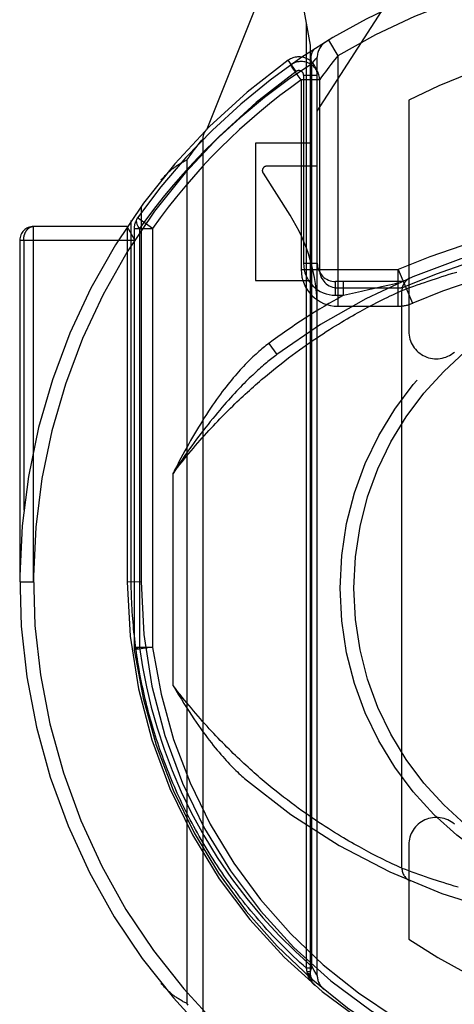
# Model space of a CAD drawing. Header units: inches. Extents: x 0 to 245, y 0 to 158.
# Tile 126 of 159: x 106.393 to 106.868, y 108.27 to 109.346. Entities that reach past the tile are written whole.
import ezdxf

# ---------------------------------------------------------------- set-up
doc = ezdxf.new("R2010")
doc.units = ezdxf.units.IN
doc.header["$LTSCALE"] = 13.466196
doc.header["$MEASUREMENT"] = 0
doc.linetypes.add('HIDDEN', pattern=[0.2, 0.1, -0.1])
doc.layers.add('MAIN_OR_RIGHT_DOOR_ASSEMBLY', color=7, linetype='CONTINUOUS')

msp = doc.modelspace()

# ---------------------------------------------------------------- linework, layer by layer
at = {"layer": 'MAIN_OR_RIGHT_DOOR_ASSEMBLY', "color": 8, "linetype": 'HIDDEN'}
for p, q in [((106.6676, 109.4018), (106.5973, 109.2263)), ((106.7105, 109.3182), (106.6963, 109.3988)), ((106.718, 109.246), (106.788, 109.355)), ((106.7061, 108.3096), (106.7061, 109.3431)), ((106.7105, 108.302), (106.7105, 109.3182)), ((106.7301, 109.3235), (106.7405, 109.3064)), ((106.7405, 109.3064), (106.7354, 109.3002)), ((106.7405, 109.3064), (106.7405, 109.0329)), ((106.6951, 109.2895), (106.6863, 109.3017)), ((106.6892, 109.2967), (106.6889, 109.2965)), ((106.6892, 109.2967), (106.6889, 109.2965)), ((106.6896, 109.297), (106.6892, 109.2967)), ((106.7121, 109.2976), (106.7147, 109.3009)), ((106.7121, 108.3116), (106.7121, 109.2976)), ((106.7147, 109.3009), (106.7165, 109.3032)), ((106.718, 108.3018), (106.718, 109.3049)), ((106.703, 109.2854), (106.703, 109.0799)), ((106.703, 109.2854), (106.718, 109.2854)), ((106.7005, 109.2802), (106.7005, 109.0729)), ((106.7205, 109.2802), (106.7005, 109.2802)), ((106.7205, 109.2802), (106.7205, 109.0729)), ((106.818, 109.2582), (106.818, 109.0055)), ((106.5876, 109.2089), (106.5894, 109.2112)), ((106.5894, 109.2112), (106.5913, 109.2136)), ((106.5913, 109.2136), (106.593, 109.2156)), ((106.593, 109.2157), (106.593, 109.2157)), ((106.593, 109.2157), (106.593, 108.2482)), ((106.6505, 109.211), (106.6505, 109.061)), ((106.7105, 109.211), (106.6505, 109.211)), ((106.5781, 109.1963), (106.5801, 109.199)), ((106.5801, 109.199), (106.5819, 109.2014)), ((106.5819, 109.2014), (106.584, 109.2041)), ((106.584, 109.2041), (106.5858, 109.2065)), ((106.5858, 109.2065), (106.5876, 109.2089)), ((106.5754, 109.1926), (106.5754, 108.2713)), ((106.6588, 109.1783), (106.6882, 109.1324)), ((106.718, 109.186), (106.663, 109.186)), ((106.5255, 109.1417), (106.5255, 108.732)), ((106.5149, 108.732), (106.5149, 109.1266)), ((106.538, 109.1178), (106.5216, 109.1294)), ((106.408, 108.7319), (106.408, 109.1201)), ((106.5105, 109.1201), (106.408, 109.1201)), ((106.5105, 109.1201), (106.5105, 108.7319)), ((106.5186, 109.1051), (106.5105, 109.1201)), ((106.518, 109.1178), (106.518, 108.6603)), ((106.518, 109.1178), (106.538, 109.1178)), ((106.5238, 109.1178), (106.5238, 108.6602)), ((106.538, 109.1178), (106.538, 108.6602)), ((106.393, 109.1051), (106.393, 108.7319)), ((106.393, 109.1051), (106.5186, 109.1051)), ((106.3974, 109.1051), (106.3974, 108.8102)), ((106.7005, 109.0729), (106.8063, 109.0729)), ((106.703, 109.0799), (106.718, 109.0799)), ((106.8063, 109.0329), (106.8063, 109.0729)), ((106.8063, 109.0729), (106.8222, 109.0362)), ((106.8662, 109.069), (106.8705, 109.0703)), ((106.6505, 109.061), (106.7105, 109.061)), ((106.738, 109.0449), (106.738, 109.0599)), ((106.8105, 109.0599), (106.738, 109.0599)), ((106.7465, 109.0449), (106.7465, 109.0599)), ((106.8315, 109.0577), (106.8352, 109.059)), ((106.8352, 109.059), (106.8392, 109.0604)), ((106.8392, 109.0604), (106.8435, 109.0618)), ((106.8435, 109.0618), (106.847, 109.063)), ((106.847, 109.063), (106.8505, 109.0641)), ((106.8505, 109.0641), (106.8542, 109.0653)), ((106.8542, 109.0653), (106.8581, 109.0665)), ((106.8581, 109.0665), (106.8621, 109.0678)), ((106.8621, 109.0678), (106.8662, 109.069)), ((106.7405, 109.0529), (106.8063, 109.0529)), ((106.7565, 109.0472), (106.7663, 109.0495)), ((106.7663, 109.0495), (106.7755, 109.0516)), ((106.7755, 109.0516), (106.7791, 109.0524)), ((106.7791, 109.0524), (106.7883, 109.0545)), ((106.7883, 109.0545), (106.7968, 109.0563)), ((106.7968, 109.0563), (106.8036, 109.0578)), ((106.8034, 109.0468), (106.8064, 109.0482)), ((106.8036, 109.0578), (106.8046, 109.058)), ((106.8046, 109.058), (106.8052, 109.0581)), ((106.8052, 109.0581), (106.8056, 109.0582)), ((106.8056, 109.0582), (106.8059, 109.0582)), ((106.8063, 109.0583), (106.8065, 109.0584)), ((106.8064, 109.0482), (106.8083, 109.049)), ((106.8072, 109.0585), (106.8073, 109.0585)), ((106.8075, 109.0586), (106.8075, 109.0586)), ((106.8105, 109.05), (106.8135, 109.0512)), ((106.8105, 108.4188), (106.8105, 109.05)), ((106.8135, 109.0512), (106.8169, 109.0525)), ((106.8169, 109.0525), (106.8202, 109.0537)), ((106.8202, 109.0537), (106.8235, 109.0549)), ((106.8235, 109.0549), (106.8273, 109.0562)), ((106.738, 109.0449), (106.7465, 109.0449)), ((106.7465, 109.0449), (106.7565, 109.0472)), ((106.783, 109.0369), (106.7861, 109.0384)), ((106.7861, 109.0384), (106.789, 109.0399)), ((106.789, 109.0399), (106.7918, 109.0413)), ((106.7918, 109.0413), (106.7944, 109.0425)), ((106.7944, 109.0425), (106.7976, 109.0441)), ((106.7976, 109.0441), (106.8004, 109.0454)), ((106.8004, 109.0454), (106.8034, 109.0468)), ((106.7405, 109.0329), (106.8063, 109.0329)), ((106.7621, 109.0257), (106.7648, 109.0272)), ((106.7648, 109.0272), (106.7675, 109.0287)), ((106.7675, 109.0287), (106.77, 109.0301)), ((106.77, 109.0301), (106.7726, 109.0314)), ((106.7726, 109.0314), (106.7762, 109.0334)), ((106.7762, 109.0334), (106.7797, 109.0352)), ((106.7797, 109.0352), (106.783, 109.0369)), ((106.7443, 109.0155), (106.7475, 109.0173)), ((106.7475, 109.0173), (106.7505, 109.0191)), ((106.7505, 109.0191), (106.7535, 109.0209)), ((106.7535, 109.0209), (106.7564, 109.0225)), ((106.7564, 109.0225), (106.7593, 109.0242)), ((106.7593, 109.0242), (106.7621, 109.0257)), ((106.7243, 109.0029), (106.7278, 109.0052)), ((106.7278, 109.0052), (106.7312, 109.0074)), ((106.7312, 109.0074), (106.7346, 109.0095)), ((106.7346, 109.0095), (106.7379, 109.0115)), ((106.7379, 109.0115), (106.7412, 109.0135)), ((106.7412, 109.0135), (106.7443, 109.0155)), ((106.7099, 108.9932), (106.7136, 108.9958)), ((106.7136, 108.9958), (106.7172, 108.9982)), ((106.7172, 108.9982), (106.7208, 109.0006)), ((106.7208, 109.0006), (106.7243, 109.0029)), ((106.665, 108.9922), (106.674, 108.9802)), ((106.6945, 108.9823), (106.6985, 108.9852)), ((106.6985, 108.9852), (106.7023, 108.9879)), ((106.7023, 108.9879), (106.7061, 108.9906)), ((106.7061, 108.9906), (106.7099, 108.9932)), ((106.6784, 108.9701), (106.6825, 108.9732)), ((106.6825, 108.9732), (106.6866, 108.9764)), ((106.6866, 108.9764), (106.6906, 108.9794)), ((106.6906, 108.9794), (106.6945, 108.9823)), ((106.6658, 108.9599), (106.6701, 108.9634)), ((106.6701, 108.9634), (106.6743, 108.9668)), ((106.6743, 108.9668), (106.6784, 108.9701)), ((106.6572, 108.9527), (106.6615, 108.9563)), ((106.6615, 108.9563), (106.6658, 108.9599)), ((106.5605, 108.6185), (106.5605, 108.8503)), ((106.393, 108.7319), (106.408, 108.7319)), ((106.5105, 108.7319), (106.5149, 108.732)), ((106.5105, 108.7319), (106.5255, 108.732)), ((106.518, 108.6603), (106.538, 108.6603)), ((106.518, 108.6603), (106.5181, 108.6576)), ((106.538, 108.6603), (106.5181, 108.6576)), ((106.6687, 108.5065), (106.6645, 108.5101)), ((106.673, 108.5031), (106.6687, 108.5065)), ((106.6771, 108.4998), (106.673, 108.5031)), ((106.6813, 108.4966), (106.6771, 108.4998)), ((106.6854, 108.4934), (106.6813, 108.4966)), ((106.6894, 108.4904), (106.6854, 108.4934)), ((106.6934, 108.4874), (106.6894, 108.4904)), ((106.6973, 108.4845), (106.6934, 108.4874)), ((106.7012, 108.4817), (106.6973, 108.4845)), ((106.705, 108.479), (106.7012, 108.4817)), ((106.7088, 108.4764), (106.705, 108.479)), ((106.7125, 108.4738), (106.7088, 108.4764)), ((106.7162, 108.4713), (106.7125, 108.4738)), ((106.7198, 108.4689), (106.7162, 108.4713)), ((106.7233, 108.4666), (106.7198, 108.4689)), ((106.7268, 108.4643), (106.7233, 108.4666)), ((106.7303, 108.4621), (106.7268, 108.4643)), ((106.7336, 108.46), (106.7303, 108.4621)), ((106.737, 108.4579), (106.7336, 108.46)), ((106.7402, 108.4559), (106.737, 108.4579)), ((106.7434, 108.454), (106.7402, 108.4559)), ((106.7465, 108.4521), (106.7434, 108.454)), ((106.7496, 108.4503), (106.7465, 108.4521)), ((106.7526, 108.4485), (106.7496, 108.4503)), ((106.7555, 108.4468), (106.7526, 108.4485)), ((106.7584, 108.4452), (106.7555, 108.4468)), ((106.7612, 108.4436), (106.7584, 108.4452)), ((106.764, 108.4421), (106.7612, 108.4436)), ((106.7666, 108.4406), (106.764, 108.4421)), ((106.7692, 108.4392), (106.7666, 108.4406)), ((106.7717, 108.4378), (106.7692, 108.4392)), ((106.7742, 108.4365), (106.7717, 108.4378)), ((106.7777, 108.4347), (106.7742, 108.4365)), ((106.818, 108.4443), (106.818, 108.3415)), ((106.7811, 108.4329), (106.7777, 108.4347)), ((106.7843, 108.4313), (106.7811, 108.4329)), ((106.7874, 108.4298), (106.7843, 108.4313)), ((106.7902, 108.4284), (106.7874, 108.4298)), ((106.7929, 108.427), (106.7902, 108.4284)), ((106.7999, 108.4237), (106.797, 108.4251)), ((106.8024, 108.4225), (106.7999, 108.4237)), ((106.8051, 108.4213), (106.8024, 108.4225)), ((106.808, 108.4199), (106.8051, 108.4213)), ((106.8104, 108.4188), (106.808, 108.4199)), ((106.8105, 108.4188), (106.8104, 108.4188)), ((106.8106, 108.4188), (106.8105, 108.4188)), ((106.8107, 108.4187), (106.8106, 108.4188)), ((106.8179, 108.416), (106.8143, 108.4174)), ((106.8215, 108.4147), (106.8179, 108.416)), ((106.8249, 108.4134), (106.8215, 108.4147)), ((106.8289, 108.412), (106.8249, 108.4134)), ((106.8324, 108.4108), (106.8289, 108.412)), ((106.8362, 108.4095), (106.8324, 108.4108)), ((106.8403, 108.4081), (106.8362, 108.4095)), ((106.8447, 108.4066), (106.8403, 108.4081)), ((106.8481, 108.4055), (106.8447, 108.4066)), ((106.8517, 108.4043), (106.8481, 108.4055)), ((106.8555, 108.4031), (106.8517, 108.4043)), ((106.8594, 108.4019), (106.8555, 108.4031)), ((106.8634, 108.4007), (106.8594, 108.4019)), ((106.8676, 108.3994), (106.8634, 108.4007)), ((106.8719, 108.3981), (106.8676, 108.3994)), ((106.7105, 108.3096), (106.7061, 108.3096)), ((106.707, 108.3058), (106.7061, 108.3096)), ((106.7105, 108.3058), (106.707, 108.3058)), ((106.7073, 108.3039), (106.707, 108.3058)), ((106.7147, 108.3072), (106.7121, 108.3117)), ((106.7166, 108.3041), (106.7147, 108.3072)), ((106.7074, 108.3032), (106.7073, 108.3039)), ((106.7105, 108.302), (106.7105, 108.3021)), ((106.7176, 108.3024), (106.7166, 108.3041)), ((106.577, 108.2691), (106.5754, 108.2713))]:
    msp.add_line(p, q, dxfattribs=at)
for points in [[(106.7155, 109.3144), (106.714, 109.3132), (106.7128, 109.3117), (106.7119, 109.3098), (106.7113, 109.3077), (106.711, 109.3054), (106.711, 109.3029), (106.7114, 109.3002), (106.7121, 109.2976)], [(106.7121, 109.2976), (106.6866, 109.2806), (106.6605, 109.261), (106.6339, 109.2389), (106.6068, 109.2144)], [(106.6922, 109.2919), (106.6913, 109.2931), (106.6906, 109.2942), (106.6899, 109.2952), (106.6894, 109.2959), (106.689, 109.2964), (106.6889, 109.2965)], [(106.7165, 109.3032), (106.7176, 109.3045), (106.7179, 109.3048), (106.718, 109.3049)], [(106.7354, 109.3002), (106.733, 109.2972), (106.7308, 109.2942), (106.7287, 109.2916), (106.7269, 109.2891), (106.7253, 109.287), (106.7228, 109.2836)], [(106.7005, 109.2802), (106.6994, 109.2816), (106.6984, 109.2831), (106.6973, 109.2847), (106.6962, 109.2862), (106.6951, 109.2877), (106.6941, 109.2892), (106.6922, 109.2919)], [(106.7208, 109.2807), (106.7206, 109.2803), (106.7205, 109.2802)], [(106.7228, 109.2836), (106.722, 109.2823), (106.7208, 109.2807)], [(106.6068, 109.2144), (106.5942, 109.2019), (106.5824, 109.1897), (106.5714, 109.1776), (106.561, 109.1656), (106.5511, 109.1538), (106.5417, 109.142), (106.5326, 109.1299), (106.5238, 109.1178)], [(106.5476, 109.1707), (106.5483, 109.1716), (106.549, 109.1724), (106.5497, 109.1732), (106.5504, 109.174), (106.5511, 109.1748), (106.5518, 109.1756), (106.5526, 109.1764), (106.5533, 109.1772), (106.5541, 109.1779), (106.5548, 109.1787), (106.5556, 109.1794), (106.5564, 109.1801), (106.5572, 109.1808), (106.558, 109.1815), (106.5588, 109.1822), (106.5596, 109.1829), (106.5604, 109.1835), (106.5612, 109.1842), (106.5621, 109.1848), (106.5629, 109.1854), (106.5637, 109.186), (106.5646, 109.1866), (106.5655, 109.1872), (106.5663, 109.1877), (106.5672, 109.1883), (106.5681, 109.1888), (106.569, 109.1893), (106.5699, 109.1898), (106.5708, 109.1903), (106.5717, 109.1908), (106.5726, 109.1913), (106.5735, 109.1917), (106.5745, 109.1922), (106.5754, 109.1926)], [(106.5754, 109.1926), (106.5776, 109.1956), (106.5781, 109.1963)], [(106.5238, 109.1178), (106.5224, 109.1201), (106.5214, 109.1223), (106.5208, 109.1243), (106.5207, 109.1262), (106.5209, 109.1279), (106.5216, 109.1294)], [(106.3974, 109.1051), (106.3974, 109.1054), (106.3974, 109.1058), (106.3974, 109.1061), (106.3974, 109.1064), (106.3974, 109.1067), (106.3974, 109.107), (106.3975, 109.1073), (106.3975, 109.1077), (106.3976, 109.108), (106.3976, 109.1083), (106.3976, 109.1086), (106.3977, 109.1089), (106.3978, 109.1092), (106.3978, 109.1095), (106.3979, 109.1098), (106.398, 109.1101), (106.398, 109.1104), (106.3981, 109.1107), (106.3982, 109.111), (106.3983, 109.1113), (106.3984, 109.1116), (106.3985, 109.1119), (106.3986, 109.1122), (106.3987, 109.1124), (106.3988, 109.1127), (106.3989, 109.113), (106.3991, 109.1133), (106.3992, 109.1135), (106.3993, 109.1138), (106.3994, 109.114), (106.3996, 109.1143), (106.3997, 109.1145), (106.3999, 109.1148), (106.4, 109.115), (106.4002, 109.1153), (106.4003, 109.1155), (106.4005, 109.1157), (106.4006, 109.1159), (106.4008, 109.1162), (106.401, 109.1164), (106.4011, 109.1166), (106.4013, 109.1168), (106.4015, 109.117), (106.4017, 109.1172), (106.4018, 109.1174), (106.402, 109.1175), (106.4022, 109.1177), (106.4024, 109.1179), (106.4026, 109.1181), (106.4028, 109.1182), (106.403, 109.1184), (106.4032, 109.1185), (106.4034, 109.1187), (106.4036, 109.1188), (106.4038, 109.1189), (106.404, 109.119), (106.4042, 109.1192), (106.4044, 109.1193), (106.4046, 109.1194), (106.4049, 109.1195), (106.4051, 109.1196), (106.4053, 109.1196), (106.4055, 109.1197), (106.4057, 109.1198), (106.406, 109.1198), (106.4062, 109.1199), (106.4064, 109.12), (106.4066, 109.12), (106.4068, 109.12), (106.4071, 109.1201), (106.4073, 109.1201), (106.4075, 109.1201), (106.4077, 109.1201), (106.408, 109.1201)], [(106.8059, 109.0582), (106.8061, 109.0583), (106.8063, 109.0583)], [(106.8065, 109.0584), (106.8067, 109.0584), (106.8068, 109.0584)], [(106.8068, 109.0584), (106.807, 109.0585), (106.8071, 109.0585), (106.8071, 109.0585), (106.8072, 109.0585)], [(106.8073, 109.0585), (106.8074, 109.0586), (106.8074, 109.0586), (106.8074, 109.0586), (106.8075, 109.0586), (106.8075, 109.0586), (106.8075, 109.0586)], [(106.8083, 109.049), (106.8105, 109.05), (106.8105, 109.05)], [(106.8273, 109.0562), (106.8306, 109.0574), (106.8315, 109.0577)], [(106.665, 108.9922), (106.6635, 108.9911), (106.662, 108.9899), (106.6605, 108.9887), (106.659, 108.9875), (106.6574, 108.9862), (106.6559, 108.9849), (106.6543, 108.9835), (106.6527, 108.9821), (106.6511, 108.9807), (106.6494, 108.9792), (106.6478, 108.9776), (106.6461, 108.976), (106.6444, 108.9744), (106.6427, 108.9727), (106.6409, 108.9709), (106.6392, 108.9691), (106.6374, 108.9672), (106.6356, 108.9653), (106.6338, 108.9633), (106.6319, 108.9612), (106.6301, 108.9591), (106.6282, 108.9569), (106.6263, 108.9547), (106.6243, 108.9523), (106.6224, 108.9499), (106.6204, 108.9475), (106.6184, 108.9449), (106.6164, 108.9423), (106.6143, 108.9396), (106.6123, 108.9368), (106.6102, 108.9339), (106.608, 108.9309), (106.6059, 108.9279), (106.6037, 108.9247), (106.6015, 108.9214), (106.5992, 108.9181), (106.5969, 108.9146), (106.5946, 108.911)], [(106.674, 108.9802), (106.6726, 108.9792), (106.6713, 108.9781), (106.6699, 108.977), (106.6684, 108.9759), (106.667, 108.9748), (106.6655, 108.9736), (106.664, 108.9724), (106.6625, 108.9711), (106.661, 108.9698), (106.6594, 108.9684), (106.6578, 108.9671), (106.6561, 108.9656), (106.6545, 108.9641), (106.6528, 108.9626), (106.651, 108.961), (106.6493, 108.9594), (106.6475, 108.9577), (106.6457, 108.956), (106.6438, 108.9542), (106.6419, 108.9524), (106.64, 108.9505), (106.638, 108.9485), (106.636, 108.9465), (106.634, 108.9444), (106.6319, 108.9422), (106.6298, 108.94), (106.6277, 108.9377), (106.6255, 108.9354), (106.6232, 108.9329), (106.621, 108.9304), (106.6186, 108.9278), (106.6163, 108.9251), (106.6139, 108.9223), (106.6114, 108.9194), (106.6089, 108.9164), (106.6063, 108.9133), (106.6038, 108.9102), (106.6011, 108.9069)], [(106.5605, 108.8503), (106.5629, 108.8536), (106.5654, 108.8567), (106.5679, 108.8599), (106.5704, 108.863), (106.5729, 108.8661), (106.5753, 108.8691), (106.5778, 108.8721), (106.5802, 108.875), (106.5827, 108.8779), (106.5851, 108.8808), (106.5876, 108.8836), (106.59, 108.8864), (106.5924, 108.8891), (106.5949, 108.8918), (106.5973, 108.8945), (106.5997, 108.8972), (106.6021, 108.8998), (106.6045, 108.9023), (106.6069, 108.9049), (106.6093, 108.9074), (106.6116, 108.9098), (106.614, 108.9123), (106.6164, 108.9147), (106.6187, 108.917), (106.621, 108.9194), (106.6234, 108.9217), (106.6257, 108.9239), (106.628, 108.9262), (106.6303, 108.9284), (106.6326, 108.9306), (106.6349, 108.9327), (106.6372, 108.9348), (106.6394, 108.9369), (106.6417, 108.939), (106.6439, 108.941), (106.6462, 108.943), (106.6484, 108.945), (106.6506, 108.947), (106.6528, 108.9489), (106.655, 108.9508), (106.6572, 108.9527)], [(106.5946, 108.911), (106.5925, 108.9077), (106.5904, 108.9042), (106.5882, 108.9007), (106.5861, 108.8972), (106.584, 108.8936), (106.5818, 108.89), (106.5797, 108.8863), (106.5776, 108.8825), (106.5754, 108.8787), (106.5733, 108.8748), (106.5712, 108.8709), (106.569, 108.8669), (106.5669, 108.8628), (106.5648, 108.8587), (106.5626, 108.8545), (106.5605, 108.8503)], [(106.6011, 108.9069), (106.5987, 108.9038), (106.5962, 108.9006), (106.5937, 108.8974), (106.5912, 108.8942), (106.5887, 108.8908), (106.5862, 108.8875), (106.5836, 108.884), (106.5811, 108.8805), (106.5785, 108.877), (106.576, 108.8733), (106.5734, 108.8697), (106.5708, 108.8659), (106.5683, 108.8621), (106.5657, 108.8582), (106.5631, 108.8543), (106.5605, 108.8503)], [(106.7061, 108.3096), (106.7025, 108.3128), (106.699, 108.316), (106.6956, 108.3191), (106.6921, 108.3224), (106.6888, 108.3256), (106.6854, 108.3288), (106.6821, 108.3321), (106.6788, 108.3354), (106.6756, 108.3387), (106.6724, 108.342), (106.6692, 108.3453), (106.6661, 108.3487), (106.663, 108.352), (106.66, 108.3554), (106.657, 108.3588), (106.654, 108.3622), (106.6511, 108.3656), (106.6482, 108.369), (106.6453, 108.3724), (106.6425, 108.3759), (106.6397, 108.3793), (106.6369, 108.3828), (106.6342, 108.3863), (106.6315, 108.3898), (106.6289, 108.3933), (106.6263, 108.3968), (106.6237, 108.4003), (106.6211, 108.4038), (106.6186, 108.4073), (106.6161, 108.4108), (106.6137, 108.4144), (106.6113, 108.4179), (106.6089, 108.4215), (106.6066, 108.425), (106.6043, 108.4286), (106.602, 108.4322), (106.5998, 108.4358), (106.5976, 108.4394), (106.5954, 108.4429), (106.5933, 108.4465), (106.5912, 108.4501), (106.5891, 108.4537), (106.5871, 108.4574), (106.5851, 108.461), (106.5831, 108.4646), (106.5812, 108.4682), (106.5793, 108.4718), (106.5774, 108.4755), (106.5755, 108.4791), (106.5737, 108.4827), (106.5719, 108.4864), (106.5702, 108.49), (106.5685, 108.4937), (106.5668, 108.4973), (106.5651, 108.5009), (106.5635, 108.5046), (106.5619, 108.5082), (106.5603, 108.5119), (106.5588, 108.5156), (106.5572, 108.5192), (106.5558, 108.5229), (106.5543, 108.5265), (106.5529, 108.5302), (106.5515, 108.5339), (106.5501, 108.5375), (106.5488, 108.5412), (106.5475, 108.5449), (106.5462, 108.5485), (106.5449, 108.5522), (106.5437, 108.5559), (106.5425, 108.5595), (106.5413, 108.5632), (106.5402, 108.5669), (106.539, 108.5705), (106.5379, 108.5742), (106.5369, 108.5779), (106.5358, 108.5815), (106.5348, 108.5852), (106.5338, 108.5889), (106.5329, 108.5925), (106.5319, 108.5962), (106.531, 108.5999), (106.5302, 108.6035), (106.5293, 108.6072), (106.5285, 108.6109), (106.5277, 108.6145), (106.5269, 108.6182), (106.5261, 108.6219), (106.5254, 108.6255), (106.5247, 108.6292), (106.524, 108.6329), (106.5234, 108.6365), (106.5227, 108.6402), (106.5221, 108.6439), (106.5215, 108.6475), (106.521, 108.6512), (106.5205, 108.6549), (106.52, 108.6585), (106.5195, 108.6622), (106.519, 108.6659), (106.5186, 108.6695), (106.5182, 108.6732), (106.5178, 108.6769), (106.5174, 108.6805), (106.5171, 108.6842), (106.5168, 108.6879), (106.5165, 108.6915), (106.5162, 108.6952), (106.516, 108.6989), (106.5157, 108.7026), (106.5156, 108.7062), (106.5154, 108.7099), (106.5152, 108.7136), (106.5151, 108.7172), (106.515, 108.7209), (106.5149, 108.7246), (106.5149, 108.7283), (106.5149, 108.732)], [(106.5181, 108.6576), (106.5183, 108.658), (106.5187, 108.6584), (106.5196, 108.6588), (106.5207, 108.6593), (106.5221, 108.6598), (106.5238, 108.6603)], [(106.5238, 108.6602), (106.5271, 108.6388), (106.5314, 108.617), (106.5367, 108.5947), (106.543, 108.5721), (106.5506, 108.549), (106.5594, 108.5258), (106.5694, 108.5024), (106.5808, 108.4789)], [(106.6645, 108.5101), (106.6601, 108.5137), (106.658, 108.5155), (106.6558, 108.5174), (106.6536, 108.5193), (106.6513, 108.5212), (106.6491, 108.5232), (106.6469, 108.5252), (106.6446, 108.5272), (106.6424, 108.5292), (106.6401, 108.5313), (106.6378, 108.5334), (106.6356, 108.5355), (106.6333, 108.5377), (106.6309, 108.5399), (106.6286, 108.5421), (106.6263, 108.5443), (106.624, 108.5466), (106.6216, 108.5489), (106.6193, 108.5513), (106.6169, 108.5537), (106.6145, 108.5561), (106.6121, 108.5585), (106.6097, 108.561), (106.6073, 108.5635), (106.6049, 108.5661), (106.6025, 108.5686), (106.6001, 108.5713), (106.5977, 108.5739), (106.5952, 108.5766), (106.5928, 108.5793), (106.5903, 108.5821), (106.5879, 108.5849), (106.5854, 108.5878), (106.5829, 108.5907), (106.5805, 108.5936), (106.578, 108.5966), (106.5755, 108.5996), (106.573, 108.6026), (106.5705, 108.6057), (106.568, 108.6089), (106.5655, 108.612), (106.563, 108.6153), (106.5605, 108.6185)], [(106.5605, 108.6185), (106.5636, 108.6133), (106.5666, 108.6082), (106.5696, 108.6034), (106.5724, 108.5988), (106.5752, 108.5944), (106.578, 108.5901), (106.5807, 108.5861), (106.5833, 108.5821), (106.5858, 108.5784), (106.5883, 108.5748), (106.5908, 108.5713), (106.5931, 108.568), (106.5955, 108.5648), (106.5978, 108.5617), (106.6, 108.5588), (106.6023, 108.5559), (106.6044, 108.5531), (106.6066, 108.5505), (106.6087, 108.5479), (106.6107, 108.5455), (106.6127, 108.5431), (106.6147, 108.5409), (106.6166, 108.5387), (106.6185, 108.5366), (106.6204, 108.5346), (106.6222, 108.5326), (106.624, 108.5307), (106.6258, 108.5289), (106.6275, 108.5272), (106.6292, 108.5255), (106.6308, 108.524), (106.6324, 108.5224), (106.634, 108.521), (106.6356, 108.5196), (106.6371, 108.5182), (106.6386, 108.5169)], [(106.5808, 108.4789), (106.5941, 108.4545), (106.6086, 108.4307), (106.6244, 108.4077), (106.6412, 108.3856), (106.6586, 108.3648), (106.6765, 108.3454), (106.6943, 108.3277), (106.7121, 108.3116)], [(106.797, 108.4251), (106.7938, 108.4266), (106.7929, 108.427)], [(106.8143, 108.4174), (106.8108, 108.4187), (106.8107, 108.4187)], [(106.7121, 108.3117), (106.7112, 108.3094), (106.7106, 108.3071), (106.7103, 108.3049), (106.7103, 108.3029), (106.7106, 108.301), (106.7112, 108.2993), (106.712, 108.2978), (106.7132, 108.2966)], [(106.7105, 108.3021), (106.7104, 108.3022), (106.7104, 108.3022), (106.7104, 108.3023), (106.7104, 108.3024), (106.7103, 108.3024), (106.7103, 108.3025), (106.7102, 108.3026), (106.7101, 108.3026), (106.7101, 108.3027), (106.71, 108.3027), (106.7099, 108.3028), (106.7098, 108.3029), (106.7098, 108.3029), (106.7097, 108.303), (106.7095, 108.3031), (106.7094, 108.3031), (106.7093, 108.3032), (106.7092, 108.3032), (106.7091, 108.3033), (106.7089, 108.3033), (106.7088, 108.3034), (106.7087, 108.3035), (106.7085, 108.3035), (106.7084, 108.3036), (106.7082, 108.3036), (106.708, 108.3037), (106.7079, 108.3037), (106.7077, 108.3038), (106.7075, 108.3038), (106.7073, 108.3039)], [(106.7105, 108.3005), (106.7105, 108.3006), (106.7105, 108.3007), (106.7105, 108.3008), (106.7104, 108.3009), (106.7104, 108.301), (106.7104, 108.3011), (106.7103, 108.3012), (106.7103, 108.3013), (106.7102, 108.3013), (106.7101, 108.3014), (106.71, 108.3015), (106.71, 108.3016), (106.7099, 108.3017), (106.7098, 108.3018), (106.7097, 108.3019), (106.7096, 108.302), (106.7095, 108.3021), (106.7093, 108.3022), (106.7092, 108.3023), (106.7091, 108.3023), (106.7089, 108.3024), (106.7088, 108.3025), (106.7086, 108.3026), (106.7085, 108.3027), (106.7083, 108.3028), (106.7082, 108.3028), (106.708, 108.3029), (106.7078, 108.303), (106.7076, 108.3031), (106.7074, 108.3032)], [(106.7158, 108.2906), (106.7156, 108.2907), (106.7154, 108.2909), (106.7152, 108.2911), (106.715, 108.2912), (106.7148, 108.2914), (106.7146, 108.2916), (106.7144, 108.2918), (106.7142, 108.2919), (106.7141, 108.2921), (106.7139, 108.2923), (106.7137, 108.2925), (106.7135, 108.2927), (106.7134, 108.2929), (106.7132, 108.293), (106.713, 108.2932), (106.7128, 108.2934), (106.7127, 108.2936), (106.7125, 108.2938), (106.7123, 108.294), (106.7122, 108.2942), (106.712, 108.2944), (106.7119, 108.2946), (106.7117, 108.2948), (106.7115, 108.295), (106.7114, 108.2952), (106.7112, 108.2954), (106.7111, 108.2956), (106.7109, 108.2958), (106.7108, 108.296), (106.7107, 108.2962), (106.7105, 108.2965), (106.7104, 108.2967), (106.7102, 108.2969), (106.7101, 108.2971), (106.71, 108.2973), (106.7098, 108.2975), (106.7097, 108.2978), (106.7096, 108.298), (106.7095, 108.2982), (106.7093, 108.2984), (106.7092, 108.2987), (106.7091, 108.2989), (106.709, 108.2991), (106.7089, 108.2993), (106.7088, 108.2996), (106.7087, 108.2998), (106.7086, 108.3), (106.7085, 108.3003), (106.7084, 108.3005), (106.7083, 108.3007), (106.7082, 108.301), (106.7081, 108.3012), (106.708, 108.3015), (106.7079, 108.3017), (106.7078, 108.3019), (106.7077, 108.3022), (106.7077, 108.3024), (106.7076, 108.3027), (106.7075, 108.3029), (106.7074, 108.3032)], [(106.718, 108.3018), (106.7179, 108.3019), (106.7176, 108.3024)], [(106.5754, 108.2713), (106.5745, 108.2717), (106.5735, 108.2721), (106.5726, 108.2726), (106.5717, 108.273), (106.5708, 108.2735), (106.5699, 108.274), (106.569, 108.2745), (106.5681, 108.275), (106.5672, 108.2756), (106.5663, 108.2761), (106.5655, 108.2767), (106.5646, 108.2772), (106.5637, 108.2778), (106.5629, 108.2784), (106.5621, 108.2791), (106.5612, 108.2797), (106.5604, 108.2803), (106.5596, 108.281), (106.5588, 108.2816), (106.558, 108.2823), (106.5572, 108.283), (106.5564, 108.2837), (106.5556, 108.2845), (106.5548, 108.2852), (106.5541, 108.2859), (106.5533, 108.2867), (106.5526, 108.2874), (106.5518, 108.2882), (106.5511, 108.289), (106.5504, 108.2898), (106.5497, 108.2906), (106.549, 108.2914), (106.5483, 108.2923), (106.5476, 108.2931)]]:
    msp.add_lwpolyline(points, dxfattribs=at)
for radius in [0.35, 0.335]:
    msp.add_circle((107.093, 108.7249), radius, dxfattribs=at)
for centre, radius, start, end in [((107.093, 108.7249), 0.7, 35.2961, 144.7039), ((107.093, 108.7249), 0.68, 58.7763, 121.2238), ((106.738, 109.3049), 0.02, 121.4688, 179.9992), ((107.093, 108.7249), 0.6, 62.7204, 117.2796), ((107.093, 108.7319), 0.7, 125.5126, 54.4874), ((106.698, 109.2854), 0.02, 0, 125.5126), ((106.7005, 109.2802), 0.02, 0, 125.2543), ((107.093, 108.7319), 0.685, 125.5126, 54.4874), ((106.698, 109.2854), 0.005, 0, 125.5126), ((107.093, 108.7249), 0.68, 125.2529, 144.7039), ((106.608, 109.2157), 0.015, 135.0748, 180), ((106.663, 109.181), 0.005, 90, 212.6792), ((106.538, 109.1178), 0.02, 144.7039, 180), ((106.53, 109.0309), 0.188, 0, 32.6792), ((107.093, 108.4124), 0.72, 66.5323, 113.4591), ((106.408, 109.1051), 0.015, 90, 180), ((107.093, 108.4194), 0.7, 53.2319, 126.7681), ((107.093, 108.4124), 0.7, 66.536, 113.464), ((107.093, 108.4124), 0.68, 66.5362, 113.464), ((106.7405, 109.0729), 0.04, 180, 270), ((106.738, 109.0799), 0.035, 180, 270), ((106.738, 109.0799), 0.02, 180, 270), ((106.7405, 109.0729), 0.02, 180, 270), ((106.8255, 109.05), 0.015, 112.9863, 180), ((106.8063, 109.0729), 0.02, 270, 293.464), ((107.093, 108.4194), 0.715, 118.9817, 126.7681), ((106.8063, 109.0729), 0.04, 270, 293.4627), ((106.848, 109.0055), 0.03, 180, 311.1261), ((107.093, 108.7344), 0.5825, 180.2464, 359.7536), ((107.093, 108.7344), 0.5675, 180.2497, 359.7503), ((106.538, 108.6603), 0.02, 180, 187.6622), ((107.093, 108.7349), 0.58, 187.6622, 352.3378), ((107.093, 108.7349), 0.56, 187.6662, 352.3273), ((107.093, 109.0494), 0.7, 229.529, 310.471), ((106.848, 108.4443), 0.03, 48.8739, 180), ((106.8255, 108.4188), 0.015, 180, 247.0137), ((107.093, 108.7349), 0.48, 235.0461, 304.9539), ((106.7255, 108.302), 0.015, 180, 229.6413), ((106.738, 108.3018), 0.02, 180, 230.6594)]:
    msp.add_arc(centre, radius, start, end, dxfattribs=at)

doc.saveas('drawing.dxf')
